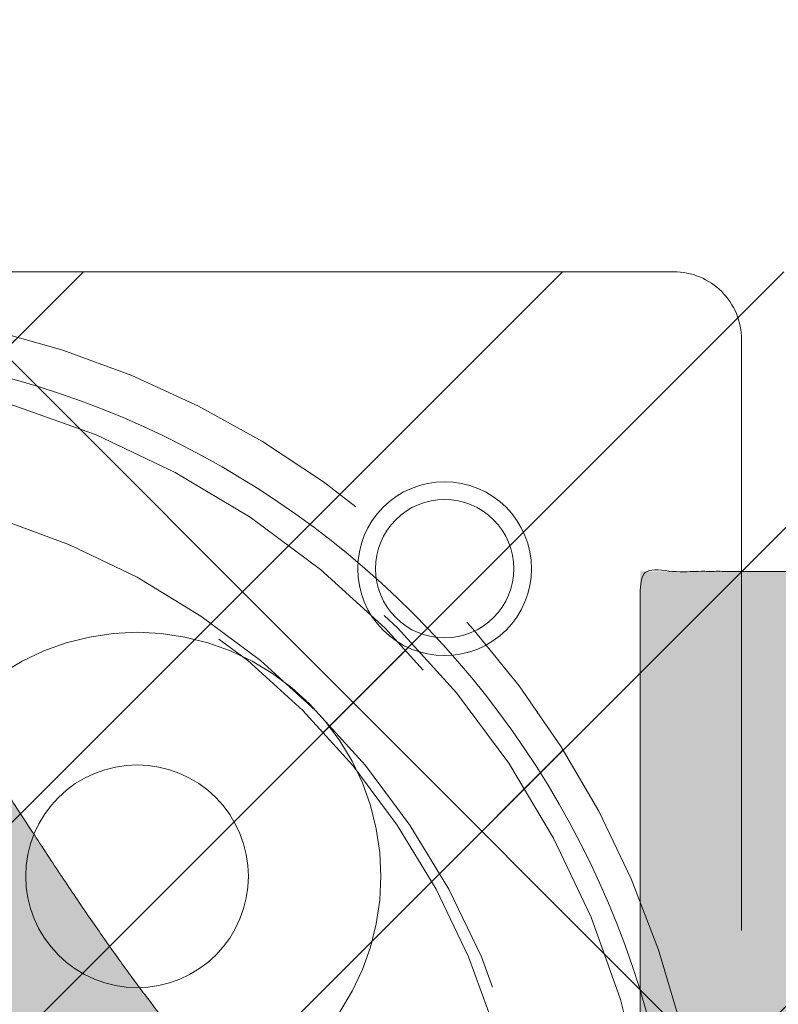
# Model space of a CAD drawing. Header units: inches. Extents: x -420 to -276, y -52 to 18.
# Tile 86 of 187: x -356.06 to -354.65, y -8.22 to -6.39. Entities that reach past the tile are written whole.
import ezdxf

# ---------------------------------------------------------------- set-up
doc = ezdxf.new("R2010")
doc.units = ezdxf.units.IN
doc.header["$LTSCALE"] = 32
doc.header["$MEASUREMENT"] = 0
doc.linetypes.add('Dash Style-1', pattern=[0.083328, 0.041656, -0.041672])
for name, color, linetype, lineweight in [('Black', 7, 'Continuous', 18), ('DashLine', 7, 'Dash Style-1', 13), ('DashLineFill', 7, 'Dash Style-1', 13), ('Drawing', 7, 'Continuous', 18), ('Metal-DeskStructure', 7, 'Continuous', 13), ('None', 7, 'Continuous', 18), ('SolidLine', 7, 'Continuous', 15), ('Wood_1-H', 7, 'Continuous', 13)]:
    doc.layers.add(name, color=color, linetype=linetype, lineweight=lineweight)
pattern_1 = [(45, (0, 0), (-1.61301565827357, 1.935715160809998), []), (45, (-1.0608, 1.0608), (-0.4723460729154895, 0.4167612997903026), [])]

# ---------------------------------------------------------------- blocks, each defined once
blk = doc.blocks.new('TL14_lower_leg (2D)')
at = {"layer": 'DashLine', "flags": 128}
for points in [[(-1.777195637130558e-14, 1.377952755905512), (0.1350629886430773, 1.371317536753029), (0.2688252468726, 1.351475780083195), (0.3999985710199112, 1.318618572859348), (0.5273196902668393, 1.27306234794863), (0.649562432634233, 1.215245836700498), (0.7655495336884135, 1.14572584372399), (0.8741639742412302, 1.065171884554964), (0.9743597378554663, 0.9743597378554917), (1.065171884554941, 0.8741639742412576), (1.14572584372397, 0.7655495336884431), (1.215245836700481, 0.6495624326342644), (1.273062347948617, 0.5273196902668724), (1.318618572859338, 0.3999985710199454), (1.351475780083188, 0.2688252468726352), (1.371317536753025, 0.1350629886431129), (1.377952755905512, 1.783045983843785e-14), (1.371317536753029, -0.1350629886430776), (1.351475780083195, -0.2688252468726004), (1.318618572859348, -0.3999985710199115), (1.27306234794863, -0.5273196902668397), (1.215245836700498, -0.6495624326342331), (1.145725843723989, -0.7655495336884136), (1.065171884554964, -0.8741639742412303), (0.9743597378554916, -0.9743597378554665), (0.8741639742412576, -1.065171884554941), (0.7655495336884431, -1.14572584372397), (0.6495624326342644, -1.215245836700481), (0.5273196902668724, -1.273062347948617), (0.3999985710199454, -1.318618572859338), (0.2688252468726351, -1.351475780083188), (0.135062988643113, -1.371317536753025), (1.777195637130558e-14, -1.377952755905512), (-0.1350629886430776, -1.371317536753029), (-0.2688252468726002, -1.351475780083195), (-0.3999985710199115, -1.318618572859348), (-0.5273196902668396, -1.27306234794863), (-0.6495624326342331, -1.215245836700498), (-0.7655495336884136, -1.14572584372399), (-0.8741639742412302, -1.065171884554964), (-0.9743597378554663, -0.9743597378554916), (-1.065171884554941, -0.8741639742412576), (-1.14572584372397, -0.7655495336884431), (-1.215245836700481, -0.6495624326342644), (-1.273062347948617, -0.5273196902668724), (-1.318618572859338, -0.3999985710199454), (-1.351475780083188, -0.2688252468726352), (-1.371317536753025, -0.1350629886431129), (-1.377952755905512, -1.783045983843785e-14), (-1.371317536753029, 0.1350629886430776), (-1.351475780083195, 0.2688252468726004), (-1.318618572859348, 0.3999985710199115), (-1.27306234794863, 0.5273196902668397), (-1.215245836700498, 0.6495624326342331), (-1.145725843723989, 0.7655495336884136), (-1.065171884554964, 0.8741639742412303), (-0.9743597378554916, 0.9743597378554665), (-0.8741639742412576, 1.065171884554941), (-0.7655495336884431, 1.14572584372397), (-0.6495624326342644, 1.215245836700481), (-0.5273196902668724, 1.273062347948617), (-0.3999985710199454, 1.318618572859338), (-0.2688252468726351, 1.351475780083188), (-0.135062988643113, 1.371317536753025)], [(-0.7086614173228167, -0.547244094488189), (-0.6928397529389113, -0.54802136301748), (-0.6771704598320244, -0.5503456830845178), (-0.6618044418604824, -0.5541946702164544), (-0.6468896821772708, -0.5595312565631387), (-0.6325698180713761, -0.5663040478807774), (-0.6189827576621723, -0.574447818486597), (-0.6062593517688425, -0.5838841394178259), (-0.5945221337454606, -0.5945221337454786), (-0.583884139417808, -0.6062593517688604), (-0.5744478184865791, -0.6189827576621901), (-0.5663040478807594, -0.632569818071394), (-0.5595312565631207, -0.6468896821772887), (-0.5541946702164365, -0.6618044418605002), (-0.5503456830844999, -0.6771704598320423), (-0.5480213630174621, -0.6928397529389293), (-0.547244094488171, -0.7086614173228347), (-0.5480213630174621, -0.72448308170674), (-0.5503456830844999, -0.7401523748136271), (-0.5541946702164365, -0.7555183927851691), (-0.5595312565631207, -0.7704331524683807), (-0.5663040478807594, -0.7847530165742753), (-0.5744478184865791, -0.7983400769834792), (-0.583884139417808, -0.811063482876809), (-0.5945221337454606, -0.8228007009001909), (-0.6062593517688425, -0.8334386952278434), (-0.6189827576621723, -0.8428750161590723), (-0.6325698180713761, -0.8510187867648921), (-0.6468896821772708, -0.8577915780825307), (-0.6618044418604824, -0.8631281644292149), (-0.6771704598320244, -0.8669771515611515), (-0.6928397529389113, -0.8693014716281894), (-0.7086614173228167, -0.8700787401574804), (-0.7244830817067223, -0.8693014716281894), (-0.7401523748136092, -0.8669771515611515), (-0.7555183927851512, -0.8631281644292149), (-0.7704331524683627, -0.8577915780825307), (-0.7847530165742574, -0.8510187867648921), (-0.7983400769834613, -0.8428750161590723), (-0.8110634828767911, -0.8334386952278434), (-0.822800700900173, -0.8228007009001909), (-0.8334386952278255, -0.811063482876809), (-0.8428750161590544, -0.7983400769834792), (-0.8510187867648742, -0.7847530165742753), (-0.8577915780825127, -0.7704331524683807), (-0.863128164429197, -0.7555183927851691), (-0.8669771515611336, -0.7401523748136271), (-0.8693014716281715, -0.72448308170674), (-0.8700787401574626, -0.7086614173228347), (-0.8693014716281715, -0.6928397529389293), (-0.8669771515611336, -0.6771704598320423), (-0.863128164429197, -0.6618044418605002), (-0.8577915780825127, -0.6468896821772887), (-0.8510187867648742, -0.632569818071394), (-0.8428750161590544, -0.6189827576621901), (-0.8334386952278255, -0.6062593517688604), (-0.822800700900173, -0.5945221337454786), (-0.8110634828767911, -0.5838841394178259), (-0.7983400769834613, -0.574447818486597), (-0.7847530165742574, -0.5663040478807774), (-0.7704331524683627, -0.5595312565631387), (-0.7555183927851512, -0.5541946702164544), (-0.7401523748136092, -0.5503456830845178), (-0.7244830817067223, -0.54802136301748)]]:
    blk.add_lwpolyline(points, close=True, dxfattribs=at)
blk = doc.blocks.new('Group-23')
at = {"layer": 'DashLineFill', "linetype": 'Continuous', "lineweight": 13}
h = blk.add_hatch(dxfattribs=at)
h.set_pattern_fill('Steel', color=253, style=0, pattern_type=2)
h.set_pattern_definition(pattern_1)
h.paths.add_polyline_path([(-2.066929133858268, 1.397637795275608), (2.066929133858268, 1.397637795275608), (2.066929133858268, 0.1377952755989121), (2.106299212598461, 0.1377952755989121), (2.106299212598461, -0.1377952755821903), (2.066929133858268, -0.1377952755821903), (2.066929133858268, -5.275590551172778), (2.106299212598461, -5.275590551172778), (2.106299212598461, -5.55118110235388), (2.066929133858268, -5.55118110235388), (2.066929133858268, -5.82677165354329), (-2.066929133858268, -5.82677165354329), (-2.066929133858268, -5.55118110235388), (-2.106299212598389, -5.55118110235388), (-2.106299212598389, -5.275590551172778), (-2.066929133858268, -5.275590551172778), (-2.066929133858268, -0.1377952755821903), (-2.106299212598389, -0.1377952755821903), (-2.106299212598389, 0.1377952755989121), (-2.066929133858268, 0.1377952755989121)])
blk = doc.blocks.new('TL14_upper_leg (2D)')
at = {"layer": 'DashLine', "flags": 128}
blk.add_lwpolyline([(0, 1.22047244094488), (0.1196272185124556, 1.214595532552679), (0.2381023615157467, 1.197021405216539), (0.3542844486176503, 1.167919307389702), (0.4670545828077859, 1.127569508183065), (0.5753267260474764, 1.076360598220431), (0.6780581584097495, 1.01478574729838), (0.7742595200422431, 0.9434379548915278), (0.8630043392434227, 0.8630043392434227), (0.9434379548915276, 0.7742595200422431), (1.01478574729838, 0.6780581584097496), (1.076360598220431, 0.5753267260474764), (1.127569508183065, 0.467054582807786), (1.167919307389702, 0.3542844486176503), (1.197021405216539, 0.2381023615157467), (1.214595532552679, 0.1196272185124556), (1.22047244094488, 7.47323834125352e-17), (1.214595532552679, -0.1196272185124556), (1.197021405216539, -0.2381023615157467), (1.167919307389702, -0.3542844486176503), (1.127569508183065, -0.467054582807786), (1.076360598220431, -0.5753267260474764), (1.01478574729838, -0.6780581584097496), (0.9434379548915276, -0.7742595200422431), (0.8630043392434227, -0.8630043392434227), (0.7742595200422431, -0.9434379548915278), (0.6780581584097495, -1.01478574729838), (0.5753267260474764, -1.076360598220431), (0.4670545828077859, -1.127569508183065), (0.3542844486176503, -1.167919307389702), (0.2381023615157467, -1.197021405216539), (0.1196272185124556, -1.214595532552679), (0, -1.22047244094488), (-0.1196272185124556, -1.214595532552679), (-0.2381023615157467, -1.197021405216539), (-0.3542844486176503, -1.167919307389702), (-0.4670545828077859, -1.127569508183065), (-0.5753267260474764, -1.076360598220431), (-0.6780581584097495, -1.01478574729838), (-0.7742595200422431, -0.9434379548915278), (-0.8630043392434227, -0.8630043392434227), (-0.9434379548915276, -0.7742595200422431), (-1.01478574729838, -0.6780581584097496), (-1.076360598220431, -0.5753267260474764), (-1.127569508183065, -0.467054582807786), (-1.167919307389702, -0.3542844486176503), (-1.197021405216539, -0.2381023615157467), (-1.214595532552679, -0.1196272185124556), (-1.22047244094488, 7.47323834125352e-17), (-1.214595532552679, 0.1196272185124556), (-1.197021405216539, 0.2381023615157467), (-1.167919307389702, 0.3542844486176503), (-1.127569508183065, 0.467054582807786), (-1.076360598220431, 0.5753267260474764), (-1.01478574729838, 0.6780581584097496), (-0.9434379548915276, 0.7742595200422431), (-0.8630043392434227, 0.8630043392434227), (-0.7742595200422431, 0.9434379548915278), (-0.6780581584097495, 1.01478574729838), (-0.5753267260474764, 1.076360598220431), (-0.4670545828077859, 1.127569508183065), (-0.3542844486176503, 1.167919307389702), (-0.2381023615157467, 1.197021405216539), (-0.1196272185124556, 1.214595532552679)], close=True, dxfattribs=at)
at = {"layer": 'DashLine', "color": 7}
blk.add_blockref('Group-23', (0, 0), dxfattribs=at)
blk = doc.blocks.new('1BRPT9-Bracket (2D)')
at = {"layer": 'DashLineFill', "linetype": 'Continuous', "lineweight": 13}
h = blk.add_hatch(dxfattribs=at)
h.set_pattern_fill('Steel', color=253, style=0, pattern_type=2)
h.set_pattern_definition(pattern_1)
edge = h.paths.add_edge_path()
edge.add_arc((1.677931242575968, -8.488188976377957), 0.2519685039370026, 269.999999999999, 360.0000000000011)
edge.add_line((1.929899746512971, -8.488188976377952), (1.929899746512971, -7.480314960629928))
edge.add_line((1.929899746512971, -7.480314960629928), (2.323600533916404, -7.480314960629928))
edge.add_line((2.323600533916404, -7.480314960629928), (2.323600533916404, 7.461135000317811))
edge.add_line((2.323600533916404, 7.461135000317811), (1.929899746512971, 7.480314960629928))
edge.add_line((1.929899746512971, 7.480314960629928), (1.929899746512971, 8.488188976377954))
edge.add_arc((1.677931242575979, 8.488188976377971), 0.2519685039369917, 359.999999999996, 450.0000000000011)
edge.add_line((1.677931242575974, 8.740157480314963), (-2.32206875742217, 8.740157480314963))
edge.add_line((-2.32206875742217, 8.740157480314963), (-2.32206875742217, -8.74015748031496))
edge.add_line((-2.32206875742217, -8.74015748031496), (1.677931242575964, -8.74015748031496))
h = blk.add_hatch(dxfattribs=at)
h.set_pattern_fill('Steel', color=253, style=0, pattern_type=2)
h.set_pattern_definition(pattern_1)
h.paths.add_polyline_path([(-1.337816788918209, 3.001968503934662), (-1.329134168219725, 3.001541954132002), (-1.320535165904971, 3.000266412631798), (-1.31210259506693, 2.99815416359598), (-1.303917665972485, 2.995225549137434), (-1.296059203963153, 2.991508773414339), (-1.288602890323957, 2.987039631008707), (-1.281620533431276, 2.981861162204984), (-1.275179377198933, 2.97602323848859), (-1.269341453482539, 2.969582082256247), (-1.264162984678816, 2.962599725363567), (-1.259693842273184, 2.955143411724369), (-1.255977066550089, 2.947284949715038), (-1.253048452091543, 2.939100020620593), (-1.250936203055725, 2.930667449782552), (-1.249660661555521, 2.922068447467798), (-1.249234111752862, 2.913385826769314), (-1.249660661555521, 2.90470320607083), (-1.250936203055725, 2.896104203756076), (-1.253048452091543, 2.887671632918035), (-1.255977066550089, 2.87948670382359), (-1.259693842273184, 2.871628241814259), (-1.264162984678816, 2.864171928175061), (-1.269341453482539, 2.857189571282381), (-1.275179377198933, 2.850748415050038), (-1.281620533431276, 2.844910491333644), (-1.288602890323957, 2.839732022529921), (-1.296059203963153, 2.835262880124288), (-1.303917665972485, 2.831546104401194), (-1.31210259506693, 2.828617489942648), (-1.320535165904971, 2.82650524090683), (-1.329134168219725, 2.825229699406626), (-1.337816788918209, 2.824803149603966), (-1.346499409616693, 2.825229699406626), (-1.355098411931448, 2.82650524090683), (-1.363530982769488, 2.828617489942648), (-1.371715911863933, 2.831546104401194), (-1.379574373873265, 2.835262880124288), (-1.387030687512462, 2.839732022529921), (-1.394013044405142, 2.844910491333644), (-1.400454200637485, 2.850748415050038), (-1.40629212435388, 2.857189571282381), (-1.411470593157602, 2.864171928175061), (-1.415939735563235, 2.871628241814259), (-1.419656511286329, 2.87948670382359), (-1.422585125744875, 2.887671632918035), (-1.424697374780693, 2.896104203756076), (-1.425972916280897, 2.90470320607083), (-1.426399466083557, 2.913385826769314), (-1.425972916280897, 2.922068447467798), (-1.424697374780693, 2.930667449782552), (-1.422585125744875, 2.939100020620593), (-1.419656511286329, 2.947284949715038), (-1.415939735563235, 2.955143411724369), (-1.411470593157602, 2.962599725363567), (-1.40629212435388, 2.969582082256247), (-1.400454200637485, 2.97602323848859), (-1.394013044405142, 2.981861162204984), (-1.387030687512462, 2.987039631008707), (-1.379574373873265, 2.991508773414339), (-1.371715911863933, 2.995225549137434), (-1.363530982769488, 2.99815416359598), (-1.355098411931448, 3.000266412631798), (-1.346499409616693, 3.001541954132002)])
at = {"layer": 'DashLineFill', "flags": 128}
blk.add_lwpolyline([(-1.337816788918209, 3.001968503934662), (-1.329134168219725, 3.001541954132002), (-1.320535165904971, 3.000266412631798), (-1.31210259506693, 2.99815416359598), (-1.303917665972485, 2.995225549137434), (-1.296059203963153, 2.991508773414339), (-1.288602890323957, 2.987039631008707), (-1.281620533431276, 2.981861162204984), (-1.275179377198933, 2.97602323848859), (-1.269341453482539, 2.969582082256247), (-1.264162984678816, 2.962599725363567), (-1.259693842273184, 2.955143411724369), (-1.255977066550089, 2.947284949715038), (-1.253048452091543, 2.939100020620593), (-1.250936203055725, 2.930667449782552), (-1.249660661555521, 2.922068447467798), (-1.249234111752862, 2.913385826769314), (-1.249660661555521, 2.90470320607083), (-1.250936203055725, 2.896104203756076), (-1.253048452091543, 2.887671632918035), (-1.255977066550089, 2.87948670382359), (-1.259693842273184, 2.871628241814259), (-1.264162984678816, 2.864171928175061), (-1.269341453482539, 2.857189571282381), (-1.275179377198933, 2.850748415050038), (-1.281620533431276, 2.844910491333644), (-1.288602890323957, 2.839732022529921), (-1.296059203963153, 2.835262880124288), (-1.303917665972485, 2.831546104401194), (-1.31210259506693, 2.828617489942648), (-1.320535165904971, 2.82650524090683), (-1.329134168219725, 2.825229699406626), (-1.337816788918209, 2.824803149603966), (-1.346499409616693, 2.825229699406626), (-1.355098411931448, 2.82650524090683), (-1.363530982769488, 2.828617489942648), (-1.371715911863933, 2.831546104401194), (-1.379574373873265, 2.835262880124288), (-1.387030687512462, 2.839732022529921), (-1.394013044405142, 2.844910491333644), (-1.400454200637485, 2.850748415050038), (-1.40629212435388, 2.857189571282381), (-1.411470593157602, 2.864171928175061), (-1.415939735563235, 2.871628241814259), (-1.419656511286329, 2.87948670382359), (-1.422585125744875, 2.887671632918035), (-1.424697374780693, 2.896104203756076), (-1.425972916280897, 2.90470320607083), (-1.426399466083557, 2.913385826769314), (-1.425972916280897, 2.922068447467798), (-1.424697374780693, 2.930667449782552), (-1.422585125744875, 2.939100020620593), (-1.419656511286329, 2.947284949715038), (-1.415939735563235, 2.955143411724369), (-1.411470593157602, 2.962599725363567), (-1.40629212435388, 2.969582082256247), (-1.400454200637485, 2.97602323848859), (-1.394013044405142, 2.981861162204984), (-1.387030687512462, 2.987039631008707), (-1.379574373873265, 2.991508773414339), (-1.371715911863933, 2.995225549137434), (-1.363530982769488, 2.99815416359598), (-1.355098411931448, 3.000266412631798), (-1.346499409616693, 3.001541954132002)], close=True, dxfattribs=at)
blk = doc.blocks.new('1BRPFY-Leg_Plate (2D)')
at = {"layer": 'DashLineFill', "linetype": 'Continuous', "lineweight": 13}
h = blk.add_hatch(dxfattribs=at)
h.set_pattern_fill('Steel', color=253, style=0, pattern_type=2)
h.set_pattern_definition(pattern_1)
edge = h.paths.add_edge_path()
edge.add_arc((-1.704724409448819, -1.704724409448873), 0.125984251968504, 179.9999999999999, 269.9999999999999)
edge.add_line((-1.704724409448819, -1.830708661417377), (1.704724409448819, -1.830708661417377))
edge.add_arc((1.704724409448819, -1.704724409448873), 0.125984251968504, 270.0000000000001, 360.0000000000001)
edge.add_line((1.830708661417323, -1.704724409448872), (1.830708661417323, 1.704724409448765))
edge.add_arc((1.704724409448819, 1.704724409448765), 0.1259842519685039, 0, 90)
edge.add_line((1.704724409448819, 1.830708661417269), (-1.704724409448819, 1.830708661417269))
edge.add_arc((-1.704724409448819, 1.704724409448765), 0.1259842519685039, 90, 180)
edge.add_line((-1.830708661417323, 1.704724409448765), (-1.830708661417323, -1.704724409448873))
at = {"layer": 'DashLineFill', "flags": 128}
blk.add_lwpolyline([(-1.830708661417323, -1.704724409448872, 0.414213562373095), (-1.704724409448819, -1.830708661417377), (1.704724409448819, -1.830708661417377, 0.414213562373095), (1.830708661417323, -1.704724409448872), (1.830708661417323, 1.704724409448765, 0.414213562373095), (1.704724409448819, 1.830708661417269), (-1.704724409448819, 1.830708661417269, 0.414213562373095), (-1.830708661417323, 1.704724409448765)], format="xyb", close=True, dxfattribs=at)
at = {"layer": 'SolidLine', "flags": 128}
for points in [[(-0.7086614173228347, -0.5019685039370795), (-0.6884019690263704, -0.5029637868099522), (-0.668337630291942, -0.5059400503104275), (-0.6486616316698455, -0.5108686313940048), (-0.6295634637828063, -0.5177020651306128), (-0.6112270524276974, -0.5263745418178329), (-0.5938289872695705, -0.5368025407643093), (-0.5775368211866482, -0.5488856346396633), (-0.5625074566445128, -0.5625074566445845), (-0.5488856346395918, -0.5775368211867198), (-0.5368025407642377, -0.5938289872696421), (-0.5263745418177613, -0.611227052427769), (-0.5177020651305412, -0.6295634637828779), (-0.5108686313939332, -0.6486616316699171), (-0.5059400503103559, -0.6683376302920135), (-0.5029637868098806, -0.688401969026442), (-0.5019685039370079, -0.7086614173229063), (-0.5029637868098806, -0.7289208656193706), (-0.5059400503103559, -0.748985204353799), (-0.5108686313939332, -0.7686612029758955), (-0.5177020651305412, -0.7877593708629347), (-0.5263745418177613, -0.8060957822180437), (-0.5368025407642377, -0.8234938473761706), (-0.5488856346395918, -0.8397860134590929), (-0.5625074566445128, -0.8548153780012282), (-0.5775368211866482, -0.8684372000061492), (-0.5938289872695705, -0.8805202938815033), (-0.6112270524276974, -0.8909482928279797), (-0.6295634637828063, -0.8996207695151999), (-0.6486616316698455, -0.9064542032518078), (-0.668337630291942, -0.9113827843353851), (-0.6884019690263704, -0.9143590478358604), (-0.7086614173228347, -0.9153543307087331), (-0.728920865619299, -0.9143590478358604), (-0.7489852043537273, -0.9113827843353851), (-0.7686612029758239, -0.9064542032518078), (-0.7877593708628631, -0.8996207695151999), (-0.8060957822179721, -0.8909482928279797), (-0.823493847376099, -0.8805202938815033), (-0.8397860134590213, -0.8684372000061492), (-0.8548153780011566, -0.8548153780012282), (-0.8684372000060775, -0.8397860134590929), (-0.8805202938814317, -0.8234938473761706), (-0.8909482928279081, -0.8060957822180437), (-0.8996207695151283, -0.7877593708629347), (-0.9064542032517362, -0.7686612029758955), (-0.9113827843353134, -0.748985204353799), (-0.9143590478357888, -0.7289208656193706), (-0.9153543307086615, -0.7086614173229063), (-0.9143590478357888, -0.688401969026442), (-0.9113827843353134, -0.6683376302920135), (-0.9064542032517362, -0.6486616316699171), (-0.8996207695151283, -0.6295634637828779), (-0.8909482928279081, -0.611227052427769), (-0.8805202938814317, -0.5938289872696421), (-0.8684372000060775, -0.5775368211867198), (-0.8548153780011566, -0.5625074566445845), (-0.8397860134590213, -0.5488856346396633), (-0.823493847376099, -0.5368025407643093), (-0.8060957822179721, -0.5263745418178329), (-0.7877593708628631, -0.5177020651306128), (-0.7686612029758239, -0.5108686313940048), (-0.7489852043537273, -0.5059400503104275), (-0.728920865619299, -0.5029637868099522)], [(-1.279527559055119, -1.118110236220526), (-1.263705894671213, -1.118887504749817), (-1.248036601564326, -1.121211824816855), (-1.232670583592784, -1.125060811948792), (-1.217755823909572, -1.130397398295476), (-1.203435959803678, -1.137170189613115), (-1.189848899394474, -1.145313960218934), (-1.177125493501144, -1.154750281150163), (-1.165388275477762, -1.165388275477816), (-1.15475028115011, -1.177125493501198), (-1.145313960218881, -1.189848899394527), (-1.137170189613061, -1.203435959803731), (-1.130397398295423, -1.217755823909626), (-1.125060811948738, -1.232670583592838), (-1.121211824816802, -1.24803660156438), (-1.118887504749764, -1.263705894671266), (-1.118110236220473, -1.279527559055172), (-1.118887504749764, -1.295349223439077), (-1.121211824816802, -1.311018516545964), (-1.125060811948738, -1.326384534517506), (-1.130397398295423, -1.341299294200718), (-1.137170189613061, -1.355619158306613), (-1.145313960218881, -1.369206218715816), (-1.15475028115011, -1.381929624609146), (-1.165388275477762, -1.393666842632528), (-1.177125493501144, -1.404304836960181), (-1.189848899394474, -1.413741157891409), (-1.203435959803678, -1.421884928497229), (-1.217755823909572, -1.428657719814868), (-1.232670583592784, -1.433994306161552), (-1.248036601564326, -1.437843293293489), (-1.263705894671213, -1.440167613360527), (-1.279527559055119, -1.440944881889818), (-1.295349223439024, -1.440167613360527), (-1.311018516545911, -1.437843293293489), (-1.326384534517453, -1.433994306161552), (-1.341299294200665, -1.428657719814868), (-1.355619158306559, -1.421884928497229), (-1.369206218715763, -1.413741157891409), (-1.381929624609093, -1.404304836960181), (-1.393666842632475, -1.393666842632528), (-1.404304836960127, -1.381929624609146), (-1.413741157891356, -1.369206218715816), (-1.421884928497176, -1.355619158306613), (-1.428657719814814, -1.341299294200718), (-1.433994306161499, -1.326384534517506), (-1.437843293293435, -1.311018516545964), (-1.440167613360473, -1.295349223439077), (-1.440944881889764, -1.279527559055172), (-1.440167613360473, -1.263705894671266), (-1.437843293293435, -1.24803660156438), (-1.433994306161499, -1.232670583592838), (-1.428657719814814, -1.217755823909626), (-1.421884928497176, -1.203435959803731), (-1.413741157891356, -1.189848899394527), (-1.404304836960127, -1.177125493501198), (-1.393666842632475, -1.165388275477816), (-1.381929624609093, -1.154750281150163), (-1.369206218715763, -1.145313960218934), (-1.355619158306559, -1.137170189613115), (-1.341299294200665, -1.130397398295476), (-1.326384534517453, -1.125060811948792), (-1.311018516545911, -1.121211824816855), (-1.295349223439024, -1.118887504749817)]]:
    blk.add_lwpolyline(points, close=True, dxfattribs=at)
blk = doc.blocks.new('Group-45')
at = {"layer": 'Metal-DeskStructure', "linetype": 'Continuous', "lineweight": 0, "true_color": 0xff0000}
h = blk.add_hatch(color=1, dxfattribs=at)
h.paths.add_polyline_path([(-1.987219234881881, -1.274606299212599), (-1.987219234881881, 1.274606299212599), (-0.8719385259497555, 1.274606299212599), (-0.7915355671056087, 1.273487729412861), (-0.7161115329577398, 1.270132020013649), (-0.645666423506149, 1.264539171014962), (-0.5802002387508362, 1.256709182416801), (-0.5197129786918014, 1.246642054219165), (-0.4642046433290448, 1.234337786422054), (-0.4136752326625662, 1.219796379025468), (-0.3681247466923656, 1.203017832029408), (-0.3261402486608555, 1.18341340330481), (-0.2863088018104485, 1.160394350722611), (-0.2486304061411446, 1.133960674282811), (-0.2131050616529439, 1.10411237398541), (-0.1797327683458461, 1.070849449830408), (-0.1485135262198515, 1.034171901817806), (-0.1194473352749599, 0.9940797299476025), (-0.09253419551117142, 0.9505729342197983), (-0.06831236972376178, 0.9047532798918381), (-0.04732012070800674, 0.8577225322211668), (-0.02955744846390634, 0.8094806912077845), (-0.01502435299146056, 0.7600277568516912), (-0.003720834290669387, 0.7093637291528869), (0.004353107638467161, 0.6574886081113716), (0.00919747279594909, 0.604402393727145), (0.0108122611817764, 0.5501050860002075), (0.00814617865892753, 0.4809719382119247), (0.000147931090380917, 0.4145973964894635), (-0.01318248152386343, 0.3509814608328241), (-0.03184505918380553, 0.2901241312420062), (-0.05583980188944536, 0.23202540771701), (-0.08516670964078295, 0.1766852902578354), (-0.1198257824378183, 0.1241037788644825), (-0.1598170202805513, 0.0742808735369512), (-0.2053927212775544, 0.02804076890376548), (-0.2568051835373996, -0.01379234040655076), (-0.3140544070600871, -0.05121845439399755), (-0.3771403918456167, -0.08423757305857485), (-0.4460631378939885, -0.1128496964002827), (-0.5208226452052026, -0.137054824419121), (-0.6014189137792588, -0.1568529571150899), (-0.6878519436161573, -0.1722440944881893), (-0.6570364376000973, -0.1878368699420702), (-0.6281048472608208, -0.203396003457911), (-0.6010571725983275, -0.2189214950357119), (-0.5758934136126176, -0.2344133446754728), (-0.552613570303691, -0.2498715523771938), (-0.5312176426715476, -0.2652961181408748), (-0.5117056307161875, -0.2806870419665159), (-0.4940775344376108, -0.2960443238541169), (-0.4592922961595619, -0.3297530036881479), (-0.4249107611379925, -0.3652110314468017), (-0.3909329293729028, -0.4024184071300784), (-0.3573588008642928, -0.4413751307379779), (-0.3241883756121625, -0.4820812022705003), (-0.2914216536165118, -0.5245366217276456), (-0.2590586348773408, -0.5687413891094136), (-0.2270993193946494, -0.6146955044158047), (0.1981284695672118, -1.274606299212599), (-0.199109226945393, -1.274606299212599), (-0.5274503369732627, -0.7707919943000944), (-0.5624626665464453, -0.7177646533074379), (-0.5959106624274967, -0.667950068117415), (-0.627794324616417, -0.6213482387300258), (-0.6581136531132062, -0.57795916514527), (-0.6868686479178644, -0.5377828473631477), (-0.7140593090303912, -0.5008192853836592), (-0.739685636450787, -0.4670684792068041), (-0.7637476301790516, -0.4365304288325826), (-0.7867246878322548, -0.408532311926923), (-0.8090962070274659, -0.3824013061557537), (-0.8308621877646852, -0.3581374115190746), (-0.8520226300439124, -0.3357406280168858), (-0.872577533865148, -0.3152109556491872), (-0.8925268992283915, -0.2965483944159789), (-0.911870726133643, -0.2797529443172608), (-0.9306090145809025, -0.264824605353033), (-0.9490697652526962, -0.2513512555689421), (-0.9675809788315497, -0.2389207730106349), (-0.9861426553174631, -0.2275331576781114), (-1.004754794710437, -0.2171884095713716), (-1.02341739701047, -0.2078865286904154), (-1.042130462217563, -0.1996275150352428), (-1.060893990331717, -0.192411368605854), (-1.07970798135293, -0.1862380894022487), (-1.094812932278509, -0.1829582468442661), (-1.112138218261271, -0.1801157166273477), (-1.131683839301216, -0.1777104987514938), (-1.153449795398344, -0.1757425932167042), (-1.177436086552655, -0.1742120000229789), (-1.203642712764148, -0.173118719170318), (-1.232069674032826, -0.1724627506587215), (-1.262716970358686, -0.1722440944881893), (-1.642731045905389, -0.1722440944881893), (-1.642731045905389, -1.274606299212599)])
h.paths.add_polyline_path([(-1.642731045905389, 0.1033464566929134), (-0.9376065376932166, 0.1033464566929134), (-0.8829223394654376, 0.1041370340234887), (-0.831366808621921, 0.1065087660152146), (-0.7829399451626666, 0.1104616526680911), (-0.7376417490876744, 0.1159956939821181), (-0.6954722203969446, 0.1231108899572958), (-0.656431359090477, 0.131807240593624), (-0.6205191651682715, 0.1420847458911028), (-0.5877356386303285, 0.1539434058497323), (-0.5574584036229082, 0.1675514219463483), (-0.5290650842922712, 0.183076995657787), (-0.5025556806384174, 0.2005201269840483), (-0.477930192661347, 0.2198808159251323), (-0.4551886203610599, 0.2411590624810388), (-0.4343309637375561, 0.2643548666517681), (-0.4153572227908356, 0.2894682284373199), (-0.3982673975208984, 0.3164991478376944), (-0.3831287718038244, 0.3447916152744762), (-0.3700086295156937, 0.3736896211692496), (-0.3589069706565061, 0.4031931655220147), (-0.3498237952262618, 0.4333022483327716), (-0.3427591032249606, 0.4640168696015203), (-0.3377128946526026, 0.4953370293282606), (-0.3346851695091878, 0.5272627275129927), (-0.3336759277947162, 0.5597939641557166), (-0.3356439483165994, 0.6066395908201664), (-0.3415480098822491, 0.6513658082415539), (-0.3513881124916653, 0.693972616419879), (-0.3651642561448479, 0.7344600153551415), (-0.3828764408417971, 0.7728280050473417), (-0.4045246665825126, 0.8090765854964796), (-0.4301089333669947, 0.8432057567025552), (-0.4596292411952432, 0.8752155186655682), (-0.4934051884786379, 0.9042311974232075), (-0.5317563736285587, 0.9293781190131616), (-0.5746827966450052, 0.9506562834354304), (-0.6221844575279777, 0.9680656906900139), (-0.6742613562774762, 0.9816063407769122), (-0.7309134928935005, 0.9912782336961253), (-0.7921408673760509, 0.9970813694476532), (-0.8579434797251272, 0.9990157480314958), (-1.642731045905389, 0.9990157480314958)])
at = {"layer": 'Metal-DeskStructure', "color": 7}
blk.add_open_spline([(-1.987219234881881, -1.274606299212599), (-1.987219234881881, 0), (-1.987219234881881, 1.274606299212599), (-1.429578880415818, 1.274606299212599), (-0.5403688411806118, 1.274606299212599), (-0.1958806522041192, 1.131429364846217), (0.0108122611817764, 0.7697165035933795), (0.0108122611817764, 0.2680552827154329), (-0.330446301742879, -0.1194935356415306), (-0.6878519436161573, -0.1722440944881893), (-0.5608220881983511, -0.2346824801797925), (-0.4940775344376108, -0.2960443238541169), (-0.3541291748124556, -0.4273803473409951), (-0.2270993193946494, -0.6146955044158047), (-0.01448542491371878, -0.9446509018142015), (0.1981284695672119, -1.274606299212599), (-0.0004903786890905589, -1.274606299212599), (-0.199109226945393, -1.274606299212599), (-0.3632797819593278, -1.022699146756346), (-0.5274503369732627, -0.7707919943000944), (-0.6706283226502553, -0.5522571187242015), (-0.856866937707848, -0.3208037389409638), (-1.004351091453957, -0.2088454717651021), (-1.07970798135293, -0.1862380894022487), (-1.13568711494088, -0.1722440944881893), (-1.452724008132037, -0.1722440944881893), (-1.642731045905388, -0.1722440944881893), (-1.642731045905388, -0.7234251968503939), (-1.642731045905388, -1.274606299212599), (-1.814975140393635, -1.274606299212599), (-1.987219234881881, -1.274606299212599)], degree=2, knots=[0, 0, 0, 0.1376097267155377, 0.1376097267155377, 0.1978139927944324, 0.233611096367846, 0.2694081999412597, 0.3052053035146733, 0.3511799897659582, 0.3971546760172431, 0.3971546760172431, 0.4151671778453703, 0.4151671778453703, 0.4532969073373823, 0.4532969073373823, 0.5194264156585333, 0.5194264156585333, 0.5528882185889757, 0.5528882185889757, 0.6035447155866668, 0.6035447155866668, 0.6475600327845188, 0.6915753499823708, 0.7355906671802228, 0.7355906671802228, 0.7678723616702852, 0.8161582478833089, 0.8161582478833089, 0.9562281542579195, 0.9562281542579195, 1, 1, 1], dxfattribs=at)
blk = doc.blocks.new('SlateLegLocator-R2')
at = {"color": 255, "linetype": 'Dash Style-1', "lineweight": 5}
blk.add_wipeout([(-2.106299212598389, 1.3779527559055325), (2.10629921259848, 1.3779527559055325), (2.10629921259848, -5.807086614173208), (-2.106299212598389, -5.807086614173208)], dxfattribs=at).dxf.layer = 'Black'
at = {"layer": 'Metal-DeskStructure', "color": 7}
blk.add_blockref('Group-45', (0, 0), dxfattribs=at)
blk = doc.blocks.new('Group-63')
at = {"layer": 'None', "color": 7}
for name, p in [('1BRPT9-Bracket (2D)', (7.862204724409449, -12.00787401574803)), ('1BRPFY-Leg_Plate (2D)', (7.862204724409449, -8.30708661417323)), ('TL14_upper_leg (2D)', (7.862204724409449, -8.30708661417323)), ('TL14_lower_leg (2D)', (7.862204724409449, -8.30708661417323))]:
    blk.add_blockref(name, p, dxfattribs=at)
blk.add_blockref('SlateLegLocator-R2', (7.862204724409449, -8.30708661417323), dxfattribs=at)
blk = doc.blocks.new('Group-64')
at = {"layer": 'None'}
blk.add_blockref('Group-63', (0, 0), dxfattribs=at)
blk = doc.blocks.new('SL Credenza Desk Top (2D)-3')
at = {"layer": 'None'}
blk.add_blockref('Group-64', (0, 0), dxfattribs=at)
at = {"layer": 'Drawing', "color": 0, "flags": 1}
for tag in ['Tag', 'Catalog', 'Option1', 'Option2', 'Option3', 'Option4', 'Option5', 'Option6', 'Option7', 'Option8', 'Option9', 'Option10', 'Option11', 'Option12', 'Custom', 'FinishGroup', 'Discount', 'Item2', 'Item3', 'Item6', 'Item9', 'Item10', 'Item12', 'Item13', 'Item16', 'Item19', 'Item20', 'Item21', 'Item22', 'Item23', 'Item24', 'Item25', 'Item8', 'Item18', 'Item1', 'Item4', 'Item5', 'Item7', 'Item11', 'Item14', 'Item15', 'Item17']:
    blk.add_attdef(tag, (-58.98949482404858, -0.4368965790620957), '', height=0.007086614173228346, dxfattribs=at)
blk = doc.blocks.new('TLLegSleeve (2D)')
at = {"layer": 'DashLineFill', "linetype": 'Continuous', "lineweight": 13}
h = blk.add_hatch(dxfattribs=at)
h.set_pattern_fill('Steel', color=253, style=0, pattern_type=2)
h.set_pattern_definition(pattern_1)
edge = h.paths.add_edge_path()
edge.add_line((1.08267716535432, 1.402343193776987), (1.08267716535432, 2.913385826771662))
edge.add_arc((-1.707523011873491e-13, 2.913385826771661), 1.08267716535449, 4.479377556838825e-14, 180)
edge.add_line((-1.082677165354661, 2.913385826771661), (-1.08267716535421, 1.402343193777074))
edge.add_arc((-1.332267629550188e-15, 2.886579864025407e-15), 1.771653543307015, 127.6698869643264, 412.330113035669)
edge.add_line((1.08267716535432, 1.402343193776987), (1.08267716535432, 1.402343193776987))
edge = h.paths.add_edge_path()
edge.add_arc((1.665334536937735e-15, 2.91338582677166), 0.7480314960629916, 180, 360)
edge.add_arc((1.665334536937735e-15, 2.91338582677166), 0.7480314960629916, 9.54166404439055e-15, 180)
edge.add_line((-0.7480314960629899, 2.91338582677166), (-0.7480314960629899, 2.91338582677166))
edge = h.paths.add_edge_path()
edge.add_arc((-1.723066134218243e-13, 5.70119602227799e-16), 1.437007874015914, 180, 360)
edge.add_arc((-1.723066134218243e-13, 9.149983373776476e-17), 1.437007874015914, 9.541664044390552e-15, 180)
edge.add_line((-1.437007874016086, 3.308097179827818e-16), (-1.437007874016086, 3.308097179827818e-16))
at = {"layer": 'DashLine', "color": 8, "flags": 128}
blk.add_lwpolyline([(1.653543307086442, 1.118599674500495e-14), (1.645581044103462, -0.1620755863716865), (1.621770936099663, -0.3225902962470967), (1.582342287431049, -0.4799982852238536), (1.527674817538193, -0.6327836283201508), (1.45829500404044, -0.7794749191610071), (1.374871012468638, -0.9186594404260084), (1.278206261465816, -1.048996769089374), (1.169231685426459, -1.169231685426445), (1.048996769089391, -1.278206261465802), (0.918659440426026, -1.374871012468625), (0.7794749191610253, -1.458295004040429), (0.6327836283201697, -1.527674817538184), (0.4799982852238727, -1.582342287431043), (0.3225902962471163, -1.621770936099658), (0.1620755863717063, -1.645581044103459), (8.723964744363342e-15, -1.653543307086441), (-0.162075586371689, -1.645581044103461), (-0.3225902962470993, -1.621770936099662), (-0.4799982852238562, -1.582342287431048), (-0.6327836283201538, -1.527674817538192), (-0.7794749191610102, -1.458295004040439), (-0.9186594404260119, -1.374871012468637), (-1.048996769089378, -1.278206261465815), (-1.169231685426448, -1.169231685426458), (-1.278206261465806, -1.048996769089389), (-1.374871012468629, -0.9186594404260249), (-1.458295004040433, -0.7794749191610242), (-1.527674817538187, -0.6327836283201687), (-1.582342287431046, -0.4799982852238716), (-1.621770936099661, -0.3225902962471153), (-1.645581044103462, -0.1620755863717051), (-1.653543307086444, -7.741682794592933e-15), (-1.645581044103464, 0.1620755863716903), (-1.621770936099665, 0.3225902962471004), (-1.582342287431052, 0.4799982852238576), (-1.527674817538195, 0.6327836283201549), (-1.458295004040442, 0.7794749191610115), (-1.37487101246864, 0.918659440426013), (-1.278206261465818, 1.048996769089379), (-1.169231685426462, 1.169231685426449), (-1.048996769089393, 1.278206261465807), (-0.9186594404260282, 1.37487101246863), (-0.7794749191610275, 1.458295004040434), (-0.6327836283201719, 1.527674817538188), (-0.479998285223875, 1.582342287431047), (-0.3225902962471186, 1.621770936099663), (-0.1620755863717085, 1.645581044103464), (-1.096189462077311e-14, 1.653543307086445), (0.1620755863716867, 1.645581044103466), (0.3225902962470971, 1.621770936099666), (0.479998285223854, 1.582342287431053), (0.6327836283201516, 1.527674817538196), (0.7794749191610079, 1.458295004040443), (0.9186594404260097, 1.374871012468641), (1.048996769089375, 1.278206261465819), (1.169231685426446, 1.169231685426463), (1.278206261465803, 1.048996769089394), (1.374871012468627, 0.9186594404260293), (1.458295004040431, 0.7794749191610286), (1.527674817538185, 0.6327836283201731), (1.582342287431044, 0.4799982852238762), (1.621770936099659, 0.3225902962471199), (1.64558104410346, 0.1620755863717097)], close=True, dxfattribs=at)
at = {"layer": 'DashLineFill', "flags": 128}
for points in [[(1.08267716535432, 1.402343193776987), (1.08267716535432, 2.913385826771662, 0.9999999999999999), (-1.082677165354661, 2.913385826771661), (-1.08267716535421, 1.402343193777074, 2.931618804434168), (1.08267716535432, 1.402343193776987)], [(-1.437007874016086, 3.308097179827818e-16, 0.9999999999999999), (1.437007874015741, 3.308097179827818e-16, 0.9999999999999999), (-1.437007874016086, 3.308097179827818e-16)]]:
    blk.add_lwpolyline(points, format="xyb", close=True, dxfattribs=at)
blk = doc.blocks.new('Low Storage Top 2 Grommets (2D)')
at = {"layer": 'SolidLine', "flags": 128}
blk.add_lwpolyline([(7.283464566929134, 6.692913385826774, -0.414213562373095), (8.976377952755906, 8.385826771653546, -0.414213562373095), (10.66929133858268, 6.692913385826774, -0.414213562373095), (8.976377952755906, 5.000000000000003, -0.414213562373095)], format="xyb", close=True, dxfattribs=at)
at = {"layer": 'Wood_1-H', "color": 7, "xscale": -1}
blk.add_blockref('TLLegSleeve (2D)', (8.976377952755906, 6.692913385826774), dxfattribs=at)
at = {"layer": 'Wood_1-H', "color": 7}
blk.add_blockref('TLLegSleeve (2D)', (8.999999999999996, 6.692913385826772), dxfattribs=at)
blk = doc.blocks.new('1BRPFX-Ped_Plate (2D)')
at = {"layer": 'DashLineFill', "linetype": 'Continuous', "lineweight": 13}
h = blk.add_hatch(dxfattribs=at)
h.set_pattern_fill('Steel', color=253, style=0, pattern_type=2)
h.set_pattern_definition(pattern_1)
edge = h.paths.add_edge_path()
edge.add_arc((-4.145669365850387, -1.704724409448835), 0.125984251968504, 180, 270.0000000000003)
edge.add_line((-4.145669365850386, -1.830708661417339), (4.145669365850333, -1.830708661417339))
edge.add_arc((4.145669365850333, -1.704724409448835), 0.125984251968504, 270.0000000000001, 360)
edge.add_line((4.271653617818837, -1.704724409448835), (4.271653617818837, 1.704724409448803))
edge.add_arc((4.145669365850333, 1.704724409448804), 0.1259842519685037, 359.9999999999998, 450.0000000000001)
edge.add_line((4.145669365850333, 1.830708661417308), (-4.145669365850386, 1.830708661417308))
edge.add_arc((-4.145669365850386, 1.704724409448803), 0.1259842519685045, 89.99999999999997, 179.9999999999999)
edge.add_line((-4.271653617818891, 1.704724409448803), (-4.271653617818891, -1.704724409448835))
at = {"layer": 'DashLineFill', "flags": 128}
blk.add_lwpolyline([(-4.271653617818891, -1.704724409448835, 0.4142135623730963), (-4.145669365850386, -1.830708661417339), (4.145669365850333, -1.830708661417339, 0.4142135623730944), (4.271653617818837, -1.704724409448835), (4.271653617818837, 1.704724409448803, 0.4142135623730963), (4.145669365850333, 1.830708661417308), (-4.145669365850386, 1.830708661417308, 0.4142135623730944), (-4.271653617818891, 1.704724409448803)], format="xyb", close=True, dxfattribs=at)
at = {"layer": 'SolidLine', "flags": 128}
blk.add_lwpolyline([(-0.4571237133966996, -1.085114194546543), (-0.4952337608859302, -1.107956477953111), (-0.5353992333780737, -1.126953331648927), (-0.5772333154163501, -1.141921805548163), (-0.6203331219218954, -1.15271774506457), (-0.66428357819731, -1.159237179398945), (-0.7086614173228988, -1.161417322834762), (-0.7530392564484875, -1.159237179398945), (-0.7969897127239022, -1.15271774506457), (-0.8400895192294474, -1.141921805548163), (-0.8819236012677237, -1.126953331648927), (-0.9220890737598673, -1.107956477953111), (-0.9601991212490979, -1.085114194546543), (-0.9958867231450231, -1.058646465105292), (-1.028808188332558, -1.028808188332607), (-1.058646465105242, -0.9958867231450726), (-1.085114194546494, -0.9601991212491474), (-1.107956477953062, -0.9220890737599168), (-1.126953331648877, -0.8819236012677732), (-1.141921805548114, -0.8400895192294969), (-1.152717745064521, -0.7969897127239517), (-1.159237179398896, -0.7530392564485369), (-1.161417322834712, -0.7086614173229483), (-1.159237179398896, -0.6642835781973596), (-1.152717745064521, -0.6203331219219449), (-1.141921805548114, -0.5772333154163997), (-1.126953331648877, -0.5353992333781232), (-1.107956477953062, -0.4952337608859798), (-1.085114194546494, -0.4571237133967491)], dxfattribs=at)
blk.add_lwpolyline([(-1.279527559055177, -1.151027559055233), (-1.266932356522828, -1.151646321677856), (-1.254458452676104, -1.153496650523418), (-1.242225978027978, -1.156560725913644), (-1.230352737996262, -1.160809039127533), (-1.218953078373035, -1.16620067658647), (-1.208136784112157, -1.172683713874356), (-1.198008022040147, -1.180195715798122), (-1.188664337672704, -1.188664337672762), (-1.180195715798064, -1.198008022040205), (-1.172683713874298, -1.208136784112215), (-1.166200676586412, -1.218953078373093), (-1.160809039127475, -1.23035273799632), (-1.156560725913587, -1.242225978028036), (-1.15349665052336, -1.254458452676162), (-1.151646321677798, -1.266932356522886), (-1.151027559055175, -1.279527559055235), (-1.151646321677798, -1.292122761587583), (-1.15349665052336, -1.304596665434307), (-1.156560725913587, -1.316829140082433), (-1.160809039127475, -1.328702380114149), (-1.166200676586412, -1.340102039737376), (-1.172683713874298, -1.350918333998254), (-1.180195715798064, -1.361047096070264), (-1.188664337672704, -1.370390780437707), (-1.198008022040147, -1.378859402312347), (-1.208136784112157, -1.386371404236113), (-1.218953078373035, -1.392854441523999), (-1.230352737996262, -1.398246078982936), (-1.242225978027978, -1.402494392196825), (-1.254458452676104, -1.405558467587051), (-1.266932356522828, -1.407408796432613), (-1.279527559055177, -1.408027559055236), (-1.292122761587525, -1.407408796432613), (-1.304596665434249, -1.405558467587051), (-1.316829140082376, -1.402494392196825), (-1.328702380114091, -1.398246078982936), (-1.340102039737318, -1.392854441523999), (-1.350918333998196, -1.386371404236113), (-1.361047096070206, -1.378859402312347), (-1.370390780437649, -1.370390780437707), (-1.37885940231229, -1.361047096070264), (-1.386371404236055, -1.350918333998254), (-1.392854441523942, -1.340102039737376), (-1.398246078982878, -1.328702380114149), (-1.402494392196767, -1.316829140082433), (-1.405558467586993, -1.304596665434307), (-1.407408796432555, -1.292122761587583), (-1.408027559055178, -1.279527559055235), (-1.407408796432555, -1.266932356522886), (-1.405558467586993, -1.254458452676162), (-1.402494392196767, -1.242225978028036), (-1.398246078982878, -1.23035273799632), (-1.392854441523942, -1.218953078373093), (-1.386371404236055, -1.208136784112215), (-1.37885940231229, -1.198008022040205), (-1.370390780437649, -1.188664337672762), (-1.361047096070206, -1.180195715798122), (-1.350918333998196, -1.172683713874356), (-1.340102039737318, -1.16620067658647), (-1.328702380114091, -1.160809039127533), (-1.316829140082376, -1.156560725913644), (-1.304596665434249, -1.153496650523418), (-1.292122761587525, -1.151646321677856)], close=True, dxfattribs=at)
blk = doc.blocks.new('Group-81')
at = {"layer": 'Black', "color": 7}
for name in ['1BRPFX-Ped_Plate (2D)', '1BRPFY-Leg_Plate (2D)']:
    blk.add_blockref(name, (8.976377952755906, -8.30708661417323), dxfattribs=at)
blk = doc.blocks.new('Group-82')
at = {"layer": 'None'}
blk.add_blockref('Group-81', (0, 0), dxfattribs=at)
blk = doc.blocks.new('SL Low Storage (2D)-3')
at = {"layer": 'None'}
blk.add_blockref('Group-82', (0, 0), dxfattribs=at)
at = {"layer": 'Drawing', "color": 0, "flags": 1}
for tag in ['Tag', 'Catalog', 'Option1', 'Option2', 'Option3', 'Option4', 'Option5', 'Option6', 'Option7', 'Option8', 'Option9', 'Option10', 'Option11', 'Option12', 'Custom', 'FinishGroup', 'Discount', 'Item2', 'Item3', 'Item6', 'Item9', 'Item10', 'Item12', 'Item13', 'Item16', 'Item19', 'Item20', 'Item21', 'Item22', 'Item23', 'Item24', 'Item25', 'Item8', 'Item18', 'Item1', 'Item4', 'Item5', 'Item7', 'Item11', 'Item14', 'Item15', 'Item17']:
    blk.add_attdef(tag, (-6.064297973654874, -2.022526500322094), '', height=0.007086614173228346, dxfattribs=at)

msp = doc.modelspace()

# ---------------------------------------------------------------- block references
at = {"layer": 'Drawing', "rotation": 180}
msp.add_blockref('SL Credenza Desk Top (2D)-3', (-348.6850393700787, -16.99999999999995), dxfattribs=at)

# ---------------------------------------------------------------- next in the draw order: block references
msp.add_blockref('SL Low Storage (2D)-3', (-347.5708661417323, -17), dxfattribs=at)
at = {"layer": 'Drawing', "color": 7, "rotation": 180}
msp.add_blockref('Low Storage Top 2 Grommets (2D)', (-347.5472440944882, -2.00000000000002), dxfattribs=at)

doc.saveas('drawing.dxf')
